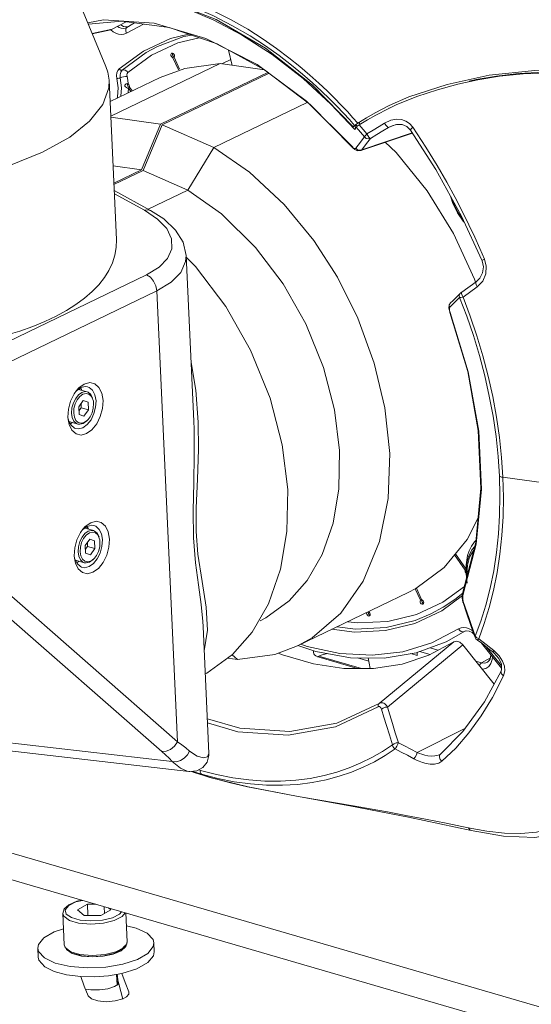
# Model space of a CAD drawing. Header units: millimetres. Extents: x 3925 to 5043, y -86 to 778.
# Tile 135 of 164: x 4789 to 4815, y 435 to 486. Entities that reach past the tile are written whole.
import ezdxf

# ---------------------------------------------------------------- set-up
doc = ezdxf.new("R2010")
doc.units = ezdxf.units.MM
doc.header["$LTSCALE"] = 46.255
for name, color, linetype in [('140-155102-0DXF_CONTINUOUS_LINE', 7, 'CONTINUOUS'), ('H30-BOTTOM-CDXF_CONTINUOUS_LINE', 7, 'CONTINUOUS'), ('H30-RUBBER-MDXF_CONTINUOUS_LINE', 7, 'CONTINUOUS'), ('H30_BASE_SHIDXF_CONTINUOUS_LINE', 7, 'CONTINUOUS'), ('H30K-FRONT-CDXF_CONTINUOUS_LINE', 7, 'CONTINUOUS'), ('H30K-TOP-COVDXF_CONTINUOUS_LINE', 7, 'CONTINUOUS'), ('H60-LSM-GUIDDXF_CONTINUOUS_LINE', 7, 'CONTINUOUS'), ('PJ-LENS-FUJIDXF_CONTINUOUS_LINE', 7, 'CONTINUOUS')]:
    doc.layers.add(name, color=color, linetype=linetype)

msp = doc.modelspace()

# ---------------------------------------------------------------- linework, layer by layer
at = {"layer": '140-155102-0DXF_CONTINUOUS_LINE', "color": 7, "linetype": 'Continuous', "lineweight": 0}
for p, q in [((4757.6463, 452.0093), (4839.8713, 428.0933)), ((4839.9351, 426.7083), (4757.7101, 450.6242)), ((4791.8815, 440.5079), (4792.2157, 440.5879)), ((4791.9333, 440.5392), (4792.1924, 440.5947)), ((4792.4772, 440.3889), (4791.9633, 440.1026)), ((4791.9633, 440.1026), (4792.3092, 439.813)), ((4792.5033, 439.8219), (4792.4772, 440.3889)), ((4792.4772, 440.3889), (4792.9057, 440.3872)), ((4793.169, 439.8097), (4793.6829, 440.096)), ((4793.3427, 440.2601), (4793.3586, 439.9154)), ((4793.6829, 440.096), (4793.5636, 440.1959)), ((4794.5261, 438.4427), (4794.4573, 439.9359)), ((4791.2795, 438.2933), (4791.2051, 439.9092)), ((4791.5416, 439.5549), (4792.0129, 439.4152)), ((4792.0129, 439.4152), (4792.6464, 439.36)), ((4793.169, 439.8097), (4792.3092, 439.813)), ((4790.7523, 438.9638), (4791.2413, 439.1239)), ((4789.9325, 437.653), (4789.9113, 438.1146)), ((4791.2795, 438.2933), (4791.3329, 438.148)), ((4793.9367, 437.9302), (4793.3851, 437.7944)), ((4794.341, 438.1366), (4793.9367, 437.9302)), ((4795.9262, 437.9288), (4795.9049, 438.3905)), ((4792.1638, 437.7137), (4791.686, 437.848)), ((4792.183, 437.7227), (4791.7363, 437.8494)), ((4792.0873, 437.7993), (4792.7208, 437.7442)), ((4792.7343, 437.6671), (4792.1638, 437.7137)), ((4792.7401, 437.6767), (4792.183, 437.7227)), ((4793.3851, 437.7944), (4792.7208, 437.7442)), ((4793.2869, 437.7032), (4792.7343, 437.6671)), ((4793.3228, 437.7184), (4792.7401, 437.6767)), ((4793.7979, 437.8127), (4793.2869, 437.7032)), ((4793.8423, 437.8414), (4793.3228, 437.7184)), ((4794.0026, 436.2217), (4793.9775, 436.7674)), ((4794.0028, 436.7839), (4794.0176, 436.6652)), ((4794.0172, 436.4261), (4794.0473, 436.3387)), ((4794.0176, 436.6652), (4794.0518, 436.477)), ((4794.0518, 436.477), (4794.09, 436.2891)), ((4792.37, 436.0086), (4792.6543, 435.9629)), ((4792.6543, 435.9629), (4793.0991, 435.9631)), ((4793.0991, 435.9631), (4793.5308, 436.0281)), ((4793.5308, 436.0281), (4793.8699, 436.1419)), ((4793.8699, 436.1419), (4794.0704, 436.2702)), ((4794.0473, 436.3387), (4794.028, 436.254)), ((4794.0704, 436.2702), (4794.09, 436.2891)), ((4794.09, 436.2891), (4794.2973, 435.4954)), ((4794.6073, 435.8165), (4794.6046, 435.8741)), ((4794.6178, 435.817), (4794.6046, 435.8741))]:
    msp.add_line(p, q, dxfattribs=at)
for points in [[(4791.2051, 439.9092), (4791.2795, 440.1485), (4791.5224, 440.363), (4791.9333, 440.5392)], [(4791.3333, 440.1027), (4791.5082, 440.3225), (4791.8815, 440.5079)], [(4791.6512, 439.6962), (4791.3845, 439.8823), (4791.3333, 440.1027)], [(4794.2366, 440.0001), (4794.1379, 439.8761), (4793.7647, 439.6907), (4793.244, 439.5661), (4792.6551, 439.5235)], [(4794.4216, 439.9463), (4794.2666, 439.7525), (4793.8623, 439.546)], [(4791.2051, 439.9092), (4791.2585, 439.7639), (4791.5416, 439.5549)], [(4792.6551, 439.5235), (4792.0952, 439.5699), (4791.6512, 439.6962)], [(4793.8623, 439.546), (4793.3107, 439.4103), (4792.6464, 439.36)], [(4789.9121, 438.1147), (4789.9429, 438.3031), (4790.2182, 438.6523), (4790.7523, 438.9638)], [(4794.4879, 439.2727), (4794.9885, 439.1591), (4795.5594, 438.8911)], [(4794.5261, 438.4427), (4794.4516, 438.2033), (4794.2087, 437.9888), (4793.7979, 437.8127)], [(4794.5261, 438.4427), (4794.5128, 438.3514), (4794.341, 438.1366)], [(4795.9042, 438.3905), (4795.8616, 438.5637), (4795.5594, 438.8911)], [(4790.2567, 437.614), (4789.9531, 437.9446), (4789.9121, 438.1147)], [(4790.2567, 437.614), (4790.8185, 437.349), (4791.5848, 437.1725), (4792.4806, 437.1018), (4793.4182, 437.1436), (4794.306, 437.294), (4795.0569, 437.5383), (4795.5974, 437.8525), (4795.8747, 438.2058), (4795.9042, 438.3905)], [(4791.686, 437.848), (4791.388, 438.0474), (4791.2795, 438.2933)], [(4791.3329, 438.148), (4791.616, 437.939), (4792.0873, 437.7993)], [(4794.3973, 438.2469), (4794.2197, 438.027), (4793.8423, 437.8414)], [(4794.254, 436.8152), (4795.0317, 437.0569), (4795.5965, 437.373), (4795.8911, 437.7315), (4795.9254, 437.9288)], [(4789.9333, 437.653), (4789.9687, 437.4959), (4790.278, 437.1523)], [(4790.278, 437.1523), (4790.7543, 436.9171), (4791.3903, 436.7472), (4792.14, 436.6546)], [(4792.14, 436.6546), (4792.8516, 436.6425), (4793.5694, 436.6968), (4794.254, 436.8152)], [(4792.14, 436.6546), (4792.3104, 436.1573), (4792.5088, 435.6622)], [(4794.6046, 435.8741), (4794.4163, 436.3436), (4794.254, 436.8152)], [(4792.5088, 435.6622), (4792.6802, 435.5048), (4793.0141, 435.3981), (4793.4478, 435.3603), (4793.9028, 435.3982), (4794.2965, 435.5063)], [(4794.2965, 435.5063), (4794.4984, 435.6179), (4794.6047, 435.7448), (4794.6178, 435.817)]]:
    msp.add_lwpolyline(points, dxfattribs=at)
at = {"layer": 'H30-BOTTOM-CDXF_CONTINUOUS_LINE', "color": 7, "linetype": 'Continuous', "lineweight": 0}
msp.add_line((4804.4128, 453.1894), (4806.6222, 452.5468), dxfattribs=at)
at = {"layer": 'H30-RUBBER-MDXF_CONTINUOUS_LINE', "color": 7, "linetype": 'Continuous', "lineweight": 0}
for p, q in [((4794.529, 485.6556), (4794.4377, 485.6575)), ((4794.4872, 485.3361), (4795.3698, 485.797)), ((4794.8215, 485.8141), (4794.5148, 485.6248)), ((4794.5834, 485.6671), (4794.529, 485.6556)), ((4794.9023, 485.8595), (4794.8215, 485.8141)), ((4794.4331, 485.5894), (4794.4905, 485.6112)), ((4794.5148, 485.6248), (4794.4758, 485.5861)), ((4794.4905, 485.6112), (4794.4906, 485.6112)), ((4794.5149, 485.6249), (4794.4907, 485.6112)), ((4794.5149, 485.6249), (4794.5148, 485.6248)), ((4797.4498, 485.1485), (4796.0826, 484.6432)), ((4796.7525, 485.0505), (4797.6884, 485.2791)), ((4797.8652, 485.2188), (4797.4498, 485.1485)), ((4795.3596, 484.4019), (4796.7525, 485.0505)), ((4794.1141, 483.4896), (4795.3596, 484.4019)), ((4796.8631, 484.2111), (4796.8873, 484.1601)), ((4796.8873, 484.1601), (4796.9244, 484.1216)), ((4796.9365, 484.2381), (4796.9003, 484.2783)), ((4796.9244, 484.1216), (4796.9561, 484.108)), ((4796.9591, 484.1865), (4796.9365, 484.2381)), ((4796.9488, 484.0911), (4796.9635, 484.1339)), ((4796.9635, 484.1339), (4796.9591, 484.1865)), ((4799.9462, 483.6687), (4799.7501, 484.4546)), ((4796.8854, 484.0639), (4796.9475, 484.0938)), ((4796.8854, 484.0639), (4797.1675, 483.4454)), ((4797.2296, 483.4754), (4796.9488, 484.0911)), ((4794.5278, 482.729), (4794.4767, 482.718)), ((4794.5739, 482.7127), (4794.5278, 482.729)), ((4794.5356, 482.6655), (4794.5526, 482.6123)), ((4794.5404, 482.4986), (4794.5867, 482.4958)), ((4794.5861, 482.4964), (4794.7112, 482.3174)), ((4794.5866, 482.4957), (4794.647, 482.5248)), ((4794.6264, 482.5397), (4794.6363, 482.5386)), ((4794.637, 482.5455), (4794.6414, 482.589)), ((4794.7749, 482.3481), (4794.637, 482.5455)), ((4811.4116, 458.4085), (4811.9624, 457.62)), ((4812.0143, 457.6676), (4811.4576, 458.4646)), ((4812.0328, 457.8939), (4812.0122, 457.4334)), ((4811.9624, 457.62), (4811.958, 457.5761)), ((4811.958, 457.5761), (4811.9688, 457.5287)), ((4811.9624, 457.62), (4812.0218, 457.6486)), ((4812.0122, 457.4334), (4812.0717, 456.9519)), ((4809.714, 456.1015), (4809.4447, 456.6918)), ((4809.3852, 456.6563), (4809.6506, 456.0744)), ((4811.8206, 456.3118), (4810.7507, 455.5279)), ((4809.6506, 456.0744), (4809.7126, 456.1042)), ((4809.7566, 456.0832), (4809.714, 456.1015)), ((4809.7262, 456.0962), (4809.7175, 456.0708)), ((4809.7175, 456.0708), (4809.7219, 456.0182)), ((4809.7219, 456.0182), (4809.7445, 455.9666)), ((4809.7841, 455.8711), (4809.8112, 455.8965)), ((4806.8792, 455.4345), (4806.8747, 455.4021)), ((4807.0233, 455.2635), (4807.0352, 455.271)), ((4811.6224, 454.5933), (4810.244, 453.8735)), ((4811.9447, 454.4751), (4810.9804, 453.9337)), ((4811.1437, 454.0124), (4811.9862, 454.4854)), ((4811.9071, 454.454), (4811.9576, 454.4783)), ((4811.9446, 454.4751), (4812.0391, 454.4985)), ((4811.9456, 454.4756), (4811.9447, 454.4751)), ((4812.316, 454.4071), (4812.4129, 454.3263)), ((4809.436, 453.3634), (4810.9804, 453.9337)), ((4811.1437, 454.0124), (4810.9804, 453.9337)), ((4813.8373, 452.5649), (4812.8117, 453.8534)), ((4813.8349, 452.6855), (4813.0542, 453.6664))]:
    msp.add_line(p, q, dxfattribs=at)
for points in [[(4794.023, 485.6791), (4794.1171, 485.6256), (4794.222, 485.5886), (4794.3292, 485.5752), (4794.4331, 485.5894)], [(4794.4377, 485.6575), (4794.3434, 485.6793), (4794.2487, 485.7199), (4794.1806, 485.7631)], [(4793.6773, 485.5045), (4793.6789, 485.5027), (4793.8062, 485.401)], [(4793.8062, 485.401), (4793.9376, 485.3261), (4794.0768, 485.2771), (4794.2201, 485.2593), (4794.3591, 485.2782), (4794.4872, 485.3361)], [(4794.4758, 485.5861), (4794.4491, 485.5133), (4794.4531, 485.4255), (4794.4872, 485.3361)], [(4794.2639, 483.4257), (4795.504, 484.3334), (4796.0826, 484.6432)], [(4794.5637, 483.2979), (4795.7845, 484.1916), (4797.1447, 484.8241), (4798.2396, 485.091)], [(4796.8153, 484.2943), (4796.7882, 484.2689), (4796.7752, 484.2247)], [(4796.7752, 484.2247), (4796.7815, 484.1718), (4796.8056, 484.1208), (4796.8428, 484.0823), (4796.8854, 484.0639)], [(4796.9003, 484.2783), (4796.8578, 484.2987), (4796.8153, 484.2943)], [(4796.8659, 484.2948), (4796.8569, 484.2641), (4796.8631, 484.2111)], [(4793.9977, 482.992), (4793.982, 483.1406), (4793.9971, 483.2802), (4794.0425, 483.3994), (4794.1141, 483.4896)], [(4794.1141, 483.4896), (4794.1464, 483.4531), (4794.1862, 483.4281), (4794.2275, 483.4185), (4794.3368, 483.4401)], [(4794.1709, 483.0276), (4794.1596, 483.1856), (4794.1919, 483.3236), (4794.2639, 483.4257)], [(4794.5637, 483.2979), (4794.4991, 483.3709), (4794.4194, 483.4208), (4794.3368, 483.4401)], [(4794.5172, 483.0988), (4794.5115, 483.1775), (4794.5278, 483.2471), (4794.5637, 483.2979)], [(4793.9977, 482.992), (4794.039, 482.9936), (4794.0864, 483.0009), (4794.1327, 483.0129)], [(4794.0115, 481.9802), (4794.0287, 482.0432), (4794.056, 482.5061), (4793.9977, 482.992)], [(4794.5172, 483.0988), (4794.4347, 483.0957), (4794.3399, 483.0811), (4794.2473, 483.0572), (4794.1327, 483.0129)], [(4794.206, 482.0739), (4794.2324, 482.5135), (4794.1709, 483.0276)], [(4794.4767, 482.718), (4794.4327, 482.6835), (4794.4107, 482.6408), (4794.4127, 482.5972), (4794.4393, 482.556), (4794.4864, 482.5206), (4794.5404, 482.4986)], [(4794.5739, 482.7127), (4794.5515, 482.9028), (4794.5172, 483.0988)], [(4794.542, 482.724), (4794.5376, 482.716), (4794.5356, 482.6655)], [(4794.5526, 482.6123), (4794.585, 482.5674), (4794.6264, 482.5397)], [(4794.6414, 482.589), (4794.6309, 482.6361), (4794.6071, 482.6797), (4794.5739, 482.7127)], [(4794.5802, 482.2542), (4794.5819, 482.2713), (4794.5861, 482.4964)], [(4811.2036, 476.9208), (4811.321, 476.548), (4811.5593, 476.0641), (4811.8644, 475.6278), (4811.9163, 475.5744)], [(4811.2892, 476.7651), (4811.354, 476.5587), (4811.5833, 476.0917), (4811.8615, 475.6928)], [(4812.5217, 459.1753), (4812.4401, 459.0926), (4812.2862, 458.868), (4812.1705, 458.6245), (4812.0912, 458.376), (4812.0425, 458.1308), (4812.0187, 457.8942), (4812.0143, 457.6676)], [(4812.4578, 458.8475), (4812.3093, 458.6732), (4812.1334, 458.3135), (4812.0328, 457.8939)], [(4812.4112, 458.6673), (4812.3864, 458.6428), (4812.1945, 458.2983), (4812.0821, 457.8854), (4812.0545, 457.423), (4812.0657, 457.3292)], [(4811.9688, 457.5287), (4811.9929, 457.485), (4812.0136, 457.4647)], [(4811.9258, 456.7872), (4810.8155, 455.9742), (4809.4553, 455.3416)], [(4810.1903, 455.3649), (4810.8249, 455.7084), (4811.4272, 456.1117), (4811.8357, 456.4438)], [(4809.6506, 456.0744), (4809.6359, 456.0315), (4809.6403, 455.9789), (4809.6629, 455.9273), (4809.6991, 455.8872), (4809.7416, 455.8667), (4809.7841, 455.8711)], [(4809.7445, 455.9666), (4809.7807, 455.9265), (4809.8151, 455.9099)], [(4809.8179, 455.9937), (4809.7938, 456.0446), (4809.7566, 456.0832)], [(4809.8112, 455.8965), (4809.8242, 455.9407), (4809.8179, 455.9937)], [(4810.7507, 455.5279), (4809.3577, 454.8791), (4807.8485, 454.5104), (4806.2499, 454.4283), (4805.0903, 454.5725)], [(4810.1903, 455.3649), (4809.3881, 455.0325), (4807.8909, 454.6674), (4806.3056, 454.5863), (4805.3625, 454.7037)], [(4809.4553, 455.3416), (4807.9811, 454.982), (4806.4201, 454.9022), (4805.907, 454.966)], [(4806.8747, 455.4021), (4806.8872, 455.3486), (4806.9163, 455.3006), (4806.9562, 455.268), (4806.9987, 455.2574), (4807.0233, 455.2635)], [(4806.9609, 455.4738), (4806.9563, 455.4414), (4806.9688, 455.3879)], [(4806.9688, 455.3879), (4806.9979, 455.34), (4807.0378, 455.3074), (4807.0562, 455.3028)], [(4807.049, 455.4085), (4807.0185, 455.4554), (4806.978, 455.4861)], [(4807.0352, 455.271), (4807.0583, 455.3059), (4807.0632, 455.3551), (4807.049, 455.4085)], [(4812.3585, 454.4844), (4812.3033, 454.5284), (4812.172, 454.6033), (4812.0328, 454.6523), (4811.8895, 454.6701), (4811.7505, 454.6512), (4811.6224, 454.5933)], [(4811.9071, 454.454), (4811.8354, 454.4405), (4811.7561, 454.4622), (4811.6813, 454.5159), (4811.6224, 454.5933)], [(4812.0391, 454.4985), (4812.1707, 454.4785), (4812.316, 454.4071)], [(4803.3238, 453.7398), (4804.2542, 453.4242), (4806.0436, 453.105)], [(4807.1579, 453.2324), (4805.501, 453.3217), (4803.8041, 453.6837), (4803.4874, 453.8001)], [(4810.244, 453.8735), (4808.7475, 453.4174), (4807.1579, 453.2324)], [(4806.0436, 453.105), (4807.781, 453.0851), (4809.436, 453.3634)]]:
    msp.add_lwpolyline(points, dxfattribs=at)
at = {"layer": 'H30_BASE_SHIDXF_CONTINUOUS_LINE', "color": 7, "linetype": 'Continuous', "lineweight": 0}
for p, q in [((4806.409, 452.5471), (4804.4757, 453.1094)), ((4806.4092, 453.1008), (4806.992, 452.9313))]:
    msp.add_line(p, q, dxfattribs=at)
for points in [[(4804.1515, 453.459), (4804.1386, 453.4361), (4804.1298, 453.3781)], [(4804.1298, 453.3781), (4804.149, 453.3109), (4804.1946, 453.252), (4804.2655, 453.1979), (4804.3602, 453.1499), (4804.4757, 453.1094)], [(4804.3458, 453.1572), (4804.4506, 453.2076), (4804.5772, 453.2528), (4804.7201, 453.2902), (4804.8603, 453.3161)]]:
    msp.add_lwpolyline(points, dxfattribs=at)
at = {"layer": 'H30K-FRONT-CDXF_CONTINUOUS_LINE', "color": 7, "linetype": 'Continuous', "lineweight": 0}
for p, q in [((4793.7549, 485.5362), (4794.4699, 485.9173)), ((4795.9108, 485.8372), (4798.5811, 485.0606)), ((4792.7212, 485.3152), (4793.7549, 485.5362)), ((4792.7272, 485.3009), (4793.676, 485.5037)), ((4793.7549, 485.5362), (4793.6759, 485.504)), ((4798.5811, 485.0606), (4801.2345, 483.707)), ((4801.6096, 483.4376), (4803.9614, 481.6412)), ((4803.9614, 481.6412), (4806.1482, 479.4384)), ((4808.4031, 481.6251), (4808.0292, 481.4506)), ((4809.4727, 482.0562), (4808.4031, 481.6251)), ((4807.3577, 481.1058), (4806.9284, 480.8597)), ((4808.0292, 481.4506), (4807.3577, 481.1058)), ((4808.0914, 481.4814), (4808.0289, 481.4513)), ((4806.2665, 480.5329), (4806.2992, 480.5674)), ((4806.2992, 480.5674), (4806.3321, 480.6016)), ((4806.3321, 480.6016), (4806.3872, 480.5188)), ((4806.4974, 480.5921), (4806.4443, 480.5564)), ((4806.4876, 480.7111), (4806.5525, 480.6115)), ((4806.9284, 480.8597), (4806.4974, 480.5921)), ((4808.3531, 480.5944), (4808.0088, 480.4576)), ((4809.087, 480.6683), (4809.2604, 480.4735)), ((4806.3031, 480.4136), (4806.2636, 480.351)), ((4806.2665, 480.5329), (4806.3188, 480.4504)), ((4806.3459, 480.4741), (4806.3031, 480.4136)), ((4806.3661, 480.4953), (4806.347, 480.4755)), ((4806.5714, 479.2746), (4809.2396, 480.1766)), ((4809.2322, 480.1881), (4806.6305, 479.3086)), ((4808.0088, 480.4576), (4808.2025, 480.5526)), ((4808.2025, 480.5526), (4808.2044, 480.5533)), ((4808.9594, 480.5079), (4809.1471, 480.3208)), ((4806.3166, 479.388), (4806.444, 479.5545)), ((4806.444, 479.5545), (4806.7679, 479.9782)), ((4806.6305, 479.3086), (4806.8763, 479.628)), ((4806.8763, 479.628), (4807.083, 479.8973)), ((4806.1443, 479.4653), (4806.1481, 479.4385)), ((4806.1481, 479.4385), (4806.1482, 479.4384)), ((4806.274, 479.3255), (4806.4114, 479.2659)), ((4806.2978, 479.3746), (4806.3166, 479.388)), ((4806.4114, 479.2659), (4806.5714, 479.2746)), ((4806.5198, 479.2838), (4806.6305, 479.3086)), ((4806.5714, 479.2746), (4806.6305, 479.3086)), ((4812.8243, 473.6114), (4812.8377, 473.5779)), ((4812.8377, 473.5779), (4812.9013, 473.2742)), ((4812.9564, 473.6654), (4813.0484, 473.3018)), ((4812.535, 472.4933), (4811.7963, 471.9683)), ((4812.8677, 472.5359), (4812.5855, 472.239)), ((4811.7718, 471.9187), (4811.7953, 471.9677)), ((4811.7953, 471.9677), (4811.7957, 471.968)), ((4812.5855, 472.239), (4811.8512, 471.7112)), ((4811.4154, 471.4371), (4811.1635, 471.1868)), ((4811.3416, 471.538), (4811.1971, 471.394)), ((4811.5537, 471.7494), (4811.3416, 471.538)), ((4811.6776, 471.698), (4811.4154, 471.4371)), ((4811.7101, 471.9055), (4811.5537, 471.7494)), ((4811.1445, 471.3107), (4811.1229, 471.149)), ((4811.1229, 471.149), (4811.1637, 470.9467)), ((4811.1846, 471.3801), (4811.1445, 471.3107)), ((4811.1637, 470.9467), (4811.1754, 470.9135)), ((4811.1909, 470.9102), (4811.1754, 470.9135)), ((4811.1846, 471.3801), (4811.1962, 471.3931)), ((4812.5291, 458.9722), (4811.8595, 456.3813)), ((4811.8303, 456.4258), (4811.811, 456.1975)), ((4811.811, 456.1975), (4811.8451, 455.9771)), ((4811.8475, 456.4834), (4811.8303, 456.4258)), ((4811.8379, 456.2788), (4811.8378, 456.1483)), ((4811.8595, 456.3813), (4811.8379, 456.2788)), ((4811.8378, 456.1483), (4811.862, 456.0094)), ((4811.8451, 455.9771), (4811.8518, 455.9535)), ((4811.8518, 455.9534), (4811.8524, 455.9516)), ((4812.2765, 454.7225), (4812.4721, 454.1542)), ((4812.4721, 454.1542), (4812.4729, 454.1522)), ((4812.4753, 454.1531), (4812.5142, 454.0856)), ((4812.4824, 454.2127), (4812.5541, 454.1411)), ((4807.5262, 450.752), (4811.376, 453.9216)), ((4807.9536, 450.5605), (4811.8465, 453.7653)), ((4813.4519, 451.7484), (4811.8465, 453.7653)), ((4812.5541, 454.1411), (4812.6623, 454.0876)), ((4812.5951, 454.0199), (4812.609, 454.0299)), ((4812.5951, 454.0199), (4812.8177, 453.8488)), ((4812.609, 454.0299), (4812.6624, 454.0876)), ((4812.6623, 454.0876), (4813.048, 453.7885)), ((4812.8177, 453.8488), (4813.2218, 453.5372)), ((4813.048, 453.7885), (4813.449, 453.4763)), ((4813.2218, 453.5372), (4813.3866, 453.4096)), ((4813.3866, 453.4096), (4813.4655, 453.3439)), ((4813.449, 453.4763), (4813.7231, 453.2064)), ((4813.4655, 453.3439), (4813.7029, 453.0666)), ((4813.9859, 452.6758), (4814.0057, 452.4266)), ((4813.8119, 452.4201), (4813.812, 452.4203)), ((4814.0057, 452.4266), (4813.9453, 452.1796)), ((4807.5262, 450.752), (4805.3368, 449.7313)), ((4807.474, 450.5751), (4805.2691, 449.5473)), ((4805.3368, 449.7313), (4802.9116, 449.3004)), ((4805.2691, 449.5473), (4802.8267, 449.1132)), ((4811.9734, 449.4773), (4809.4927, 448.2152)), ((4810.6485, 448.107), (4810.5779, 448.0742)), ((4810.6453, 448.0755), (4810.6864, 448.1335)), ((4810.6864, 448.1335), (4810.6484, 448.107)), ((4810.6489, 448.1073), (4810.6485, 448.107)), ((4811.4726, 448.4444), (4810.7657, 447.7657)), ((4807.2814, 447.7427), (4806.7079, 447.4598)), ((4797.977, 447.1858), (4797.8358, 447.2365)), ((4797.8771, 447.241), (4798.7821, 446.9329)), ((4798.0282, 447.1956), (4797.8883, 447.2422)), ((4798.763, 446.9394), (4797.977, 447.1858)), ((4798.363, 447.0941), (4798.0282, 447.1956)), ((4798.3077, 447.2942), (4798.2198, 447.3225)), ((4799.1354, 447.0794), (4798.3077, 447.2942)), ((4798.4945, 447.0432), (4798.363, 447.0941)), ((4799.1996, 446.8765), (4798.363, 447.0941)), ((4798.6279, 446.9916), (4798.4945, 447.0432)), ((4798.763, 446.9394), (4798.6279, 446.9916)), ((4799.7791, 446.6694), (4798.763, 446.9394)), ((4798.7825, 446.9328), (4798.7821, 446.9329)), ((4800.7317, 446.4529), (4799.7791, 446.6694)), ((4801.6428, 446.2679), (4800.7317, 446.4529)), ((4802.5442, 446.0986), (4801.6428, 446.2679)), ((4809.0376, 444.8823), (4812.2782, 444.1882)), ((4813.078, 444.1584), (4812.1259, 444.3277)), ((4812.2794, 444.188), (4812.2782, 444.1882))]:
    msp.add_line(p, q, dxfattribs=at)
for points in [[(4806.2636, 480.351), (4805.0315, 481.6641), (4803.5965, 482.9849), (4801.9971, 484.2309), (4800.4228, 485.2444), (4799.0001, 485.9924), (4797.7324, 486.5298), (4796.5979, 486.9062)], [(4792.4918, 485.8658), (4793.3116, 486.0115), (4795.9108, 485.8372)], [(4792.522, 485.7931), (4794.2525, 485.9463), (4796.6856, 485.6211), (4799.1612, 484.7767), (4801.6096, 483.4376)], [(4801.2345, 483.707), (4803.7836, 481.8212), (4806.1443, 479.4653)], [(4812.1716, 482.8475), (4812.5321, 482.9301), (4813.5786, 483.1155), (4814.7204, 483.251), (4815.9976, 483.3225), (4817.3816, 483.3161), (4818.8086, 483.2384), (4820.2884, 483.0963), (4821.8429, 482.8806)], [(4822.8256, 482.6539), (4821.1438, 482.9337), (4819.4782, 483.1332), (4817.8637, 483.2518), (4816.3382, 483.2878), (4814.9517, 483.2346), (4813.7277, 483.1071), (4812.6239, 482.9233)], [(4812.6239, 482.9233), (4811.5815, 482.6925), (4810.538, 482.407), (4809.4727, 482.0562)], [(4806.4974, 480.5921), (4806.6937, 480.3632), (4806.8876, 480.1322)], [(4806.8876, 480.1322), (4807.2124, 480.3304), (4807.5183, 480.5176), (4807.805, 480.6937)], [(4807.805, 480.6937), (4808.1213, 480.839), (4808.418, 480.8924), (4808.6796, 480.8708), (4808.8977, 480.7941), (4809.087, 480.6683)], [(4807.805, 480.6937), (4807.8774, 480.5771), (4807.9529, 480.4896), (4808.0088, 480.4576)], [(4808.2025, 480.5525), (4808.4249, 480.6143), (4808.716, 480.6095), (4808.9594, 480.5079)], [(4806.3459, 480.4741), (4806.558, 480.2272), (4806.7679, 479.9782)], [(4806.4443, 480.5564), (4806.3991, 480.5231), (4806.3661, 480.4953)], [(4806.7678, 479.9781), (4806.7883, 480.0199), (4806.8298, 480.0734), (4806.8872, 480.1322)], [(4806.8872, 480.1322), (4806.9404, 480.0454), (4806.9966, 479.9689), (4807.0474, 479.9164), (4807.0822, 479.897)], [(4807.083, 479.8973), (4807.4104, 480.0948), (4807.7192, 480.2817), (4808.0088, 480.4576)], [(4809.2604, 480.4735), (4809.1808, 480.3986), (4809.1448, 480.3399), (4809.1471, 480.3208)], [(4809.1471, 480.3208), (4810.452, 478.2877), (4811.7702, 475.8901), (4812.8243, 473.6114)], [(4809.2604, 480.4735), (4809.9306, 479.4531), (4810.511, 478.5094), (4811.0133, 477.6409), (4811.4487, 476.8436), (4811.8278, 476.1115), (4812.1599, 475.4369), (4812.4537, 474.811), (4812.7169, 474.224), (4812.9564, 473.6654)], [(4806.7678, 479.9781), (4806.8574, 479.9022), (4806.9716, 479.8727), (4807.0822, 479.897)], [(4806.1443, 479.4653), (4806.1671, 479.4408), (4806.1926, 479.4172), (4806.2199, 479.3965), (4806.2477, 479.381), (4806.2742, 479.373), (4806.2978, 479.3746)], [(4806.1481, 479.4385), (4806.1701, 479.4144), (4806.274, 479.3255)], [(4806.3166, 479.388), (4806.4068, 479.3124), (4806.5198, 479.2838)], [(4812.9564, 473.6654), (4812.8527, 473.6225), (4812.8243, 473.6114)], [(4812.9013, 473.2742), (4812.8647, 472.9611), (4812.7252, 472.6798), (4812.5349, 472.4933)], [(4813.0484, 473.3018), (4813.0246, 472.9106), (4812.8677, 472.5359)], [(4812.5855, 472.239), (4812.5276, 472.3506), (4812.5116, 472.4454), (4812.5349, 472.4933)], [(4811.7953, 471.9677), (4811.7792, 471.9569), (4811.7603, 471.9446), (4811.7406, 471.9306), (4811.7236, 471.9169), (4811.7189, 471.9127)], [(4811.6776, 471.698), (4811.6591, 471.786), (4811.6829, 471.8703), (4811.7101, 471.9055)], [(4811.8512, 471.7112), (4811.7461, 471.6977), (4811.6776, 471.698)], [(4811.6776, 471.698), (4812.0463, 470.7263), (4812.3875, 469.7256), (4812.6985, 468.6972), (4812.9734, 467.6533), (4813.2084, 466.6066), (4813.402, 465.5623), (4813.5541, 464.5212), (4813.664, 463.4894), (4813.7314, 462.4746)], [(4811.8515, 471.7114), (4811.7899, 471.8228), (4811.7718, 471.9187)], [(4811.8512, 471.7112), (4812.2215, 470.7277), (4812.5627, 469.7193), (4812.8739, 468.6827), (4813.1491, 467.6305), (4813.3841, 466.5758), (4813.5778, 465.5239), (4813.73, 464.4752), (4813.8401, 463.436), (4813.9078, 462.4139)], [(4811.1635, 471.1868), (4811.1456, 471.2732), (4811.1684, 471.3561), (4811.1846, 471.3801)], [(4811.1635, 471.1868), (4811.149, 471.1151), (4811.1596, 471.0169), (4811.1909, 470.9102)], [(4811.1754, 470.9135), (4812.1008, 467.8712), (4812.6393, 464.8231), (4812.7765, 461.8548), (4812.5097, 459.0485), (4811.8469, 456.4816)], [(4811.1909, 470.9102), (4812.1203, 467.8541), (4812.6614, 464.7893), (4812.7989, 461.8012), (4812.5291, 458.9722)], [(4813.7314, 462.4746), (4813.7569, 461.4644), (4813.7399, 460.4676), (4813.6804, 459.4897), (4813.5787, 458.532), (4813.4349, 457.5962), (4813.2497, 456.6871), (4813.0262, 455.8151), (4812.7691, 454.9893), (4812.4824, 454.2127)], [(4813.9078, 462.4139), (4813.9336, 461.3962), (4813.9171, 460.3919), (4813.8582, 459.4068), (4813.757, 458.442), (4813.6136, 457.499), (4813.4287, 456.5826), (4813.2055, 455.7035), (4812.9486, 454.8708), (4812.6623, 454.0876)], [(4813.9078, 462.4139), (4813.8346, 462.4276), (4813.7746, 462.4482), (4813.7314, 462.4746)], [(4841.7196, 456.8275), (4838.0903, 457.8316), (4834.3374, 458.7691), (4830.4633, 459.6393), (4826.4626, 460.443), (4822.3424, 461.1776), (4818.1425, 461.8362), (4813.9078, 462.4139)], [(4811.8595, 456.3813), (4811.8416, 456.4374), (4811.8469, 456.4816)], [(4811.862, 456.0094), (4811.8504, 455.9589), (4811.8518, 455.9534)], [(4811.8524, 455.9516), (4812.0204, 455.4654), (4812.2765, 454.7225)], [(4811.862, 456.0094), (4812.1631, 455.1379), (4812.4824, 454.2127)], [(4812.4823, 454.2127), (4812.4702, 454.1612), (4812.4721, 454.1542)], [(4811.376, 453.9216), (4810.0925, 453.2376), (4808.7077, 452.7772), (4807.2385, 452.5461), (4805.7075, 452.5479), (4804.1318, 452.7827), (4802.537, 453.2466), (4802.3169, 453.3414)], [(4811.376, 453.9216), (4811.5239, 453.9593), (4811.6914, 453.9042), (4811.8465, 453.7653)], [(4812.5142, 454.0856), (4812.5799, 454.0312), (4812.5947, 454.0195)], [(4813.449, 453.4763), (4813.3989, 453.4193), (4813.3866, 453.4096)], [(4813.7231, 453.2064), (4813.8966, 452.9325), (4813.9859, 452.6758)], [(4813.7029, 453.0666), (4813.8333, 452.7652), (4813.8386, 452.4986), (4813.8119, 452.4201)], [(4813.812, 452.4203), (4812.9584, 450.8277), (4811.839, 449.2931), (4810.6865, 448.1335)], [(4813.9453, 452.1796), (4813.3737, 451.049), (4812.7924, 450.0995), (4812.1582, 449.2312), (4811.4726, 448.4444)], [(4813.9453, 452.1796), (4813.8351, 452.2766), (4813.8029, 452.3886), (4813.8119, 452.4201)], [(4807.474, 450.5751), (4807.4722, 450.6454), (4807.4902, 450.7064), (4807.5262, 450.752)], [(4807.9536, 450.5605), (4807.913, 450.6209), (4807.8649, 450.6767), (4807.8131, 450.722), (4807.7635, 450.7535), (4807.7179, 450.773), (4807.6741, 450.7834), (4807.6292, 450.7855), (4807.5805, 450.777), (4807.5262, 450.752)], [(4807.6485, 450.4473), (4807.6355, 450.4835), (4807.6187, 450.5174), (4807.5994, 450.5455), (4807.5799, 450.5655), (4807.5612, 450.5787), (4807.5426, 450.5865), (4807.5227, 450.5897), (4807.5003, 450.587), (4807.474, 450.5751)], [(4807.6485, 450.4473), (4807.7325, 450.5065), (4807.8423, 450.5473), (4807.9536, 450.5605)], [(4808.2118, 448.6064), (4808.0536, 449.1243), (4807.9069, 449.6038), (4807.7719, 450.0448), (4807.6485, 450.4473)], [(4808.5178, 448.7209), (4808.3595, 449.2381), (4808.2125, 449.7174), (4808.0772, 450.1582), (4807.9536, 450.5605)], [(4802.9116, 449.3004), (4800.3308, 449.4734), (4798.6643, 449.9581)], [(4802.8267, 449.1132), (4800.2275, 449.2874), (4798.6744, 449.7391)], [(4808.2118, 448.6064), (4807.6945, 448.2671), (4807.1527, 447.9565), (4806.5833, 447.6752)], [(4808.2105, 448.6066), (4808.2938, 448.6668), (4808.4052, 448.7082), (4808.517, 448.7203)], [(4808.348, 448.3965), (4808.2848, 448.4536), (4808.2369, 448.5265), (4808.2105, 448.6066)], [(4808.348, 448.3965), (4808.3923, 448.4615), (4808.441, 448.5469), (4808.485, 448.6391), (4808.517, 448.7203)], [(4809.4927, 448.2152), (4809.1545, 448.3939), (4808.8292, 448.5624), (4808.5178, 448.7209)], [(4808.3481, 448.3969), (4807.8272, 448.0552), (4807.2814, 447.7427)], [(4809.3147, 447.8918), (4808.9796, 448.07), (4808.6573, 448.2383), (4808.3481, 448.3969)], [(4809.3147, 447.8918), (4809.3775, 447.9829), (4809.4434, 448.1028), (4809.4927, 448.2152)], [(4810.5779, 448.0742), (4810.4047, 448.0356), (4810.2183, 448.0318), (4810.0406, 448.0516), (4809.8789, 448.085), (4809.7343, 448.1256), (4809.6063, 448.1697), (4809.4927, 448.2152)], [(4810.7657, 447.7657), (4810.6785, 447.8562), (4810.6346, 447.969), (4810.6453, 448.0755)], [(4806.5833, 447.6752), (4805.9835, 447.4244), (4805.3502, 447.2065), (4804.6804, 447.0246), (4803.9716, 446.8825), (4803.2229, 446.785), (4802.4394, 446.7372), (4801.6311, 446.7424), (4800.8062, 446.8015), (4799.9714, 446.9144), (4799.1354, 447.0794)], [(4810.7657, 447.7657), (4810.5999, 447.6683), (4810.3857, 447.6208), (4810.1603, 447.6211), (4809.9489, 447.6534), (4809.7591, 447.7036), (4809.5913, 447.7631), (4809.4441, 447.8267), (4809.3147, 447.8918)], [(4798.363, 447.0941), (4798.3192, 447.1344), (4798.2992, 447.2067), (4798.3076, 447.2942)], [(4806.7079, 447.4598), (4806.1037, 447.208), (4805.4657, 446.9896), (4804.7909, 446.8078), (4804.0768, 446.6664), (4803.3224, 446.5702), (4802.5327, 446.5242), (4801.7179, 446.5316), (4800.886, 446.5933), (4800.0437, 446.7088), (4799.1996, 446.8765)], [(4798.7825, 446.9328), (4800.7708, 446.4399), (4803.2602, 445.9558), (4806.0139, 445.4601), (4809.0376, 444.8823)], [(4812.1259, 444.3277), (4810.9826, 444.5645), (4809.9117, 444.7777), (4808.9079, 444.9704), (4807.9575, 445.1468), (4807.0581, 445.309), (4806.1798, 445.4638), (4805.2782, 445.6202), (4804.3596, 445.7786), (4803.4488, 445.937), (4802.5442, 446.0986)], [(4812.2782, 444.1882), (4812.2004, 444.2292), (4812.1306, 444.3267)], [(4812.2795, 444.188), (4813.9426, 443.8984), (4815.5494, 443.8361), (4816.7242, 444.0301)], [(4816.373, 444.2888), (4815.6404, 444.103), (4814.8391, 444.0297), (4813.9907, 444.0535), (4813.078, 444.1584)]]:
    msp.add_lwpolyline(points, dxfattribs=at)
at = {"layer": 'H30K-TOP-COVDXF_CONTINUOUS_LINE', "color": 7, "linetype": 'Continuous', "lineweight": 0}
for p, q in [((4808.0378, 481.5926), (4807.3226, 481.2186)), ((4809.0593, 482.037), (4808.0378, 481.5926)), ((4806.8769, 480.9582), (4807.3226, 481.2186)), ((4807.419, 481.2651), (4807.3229, 481.2188)), ((4806.2586, 480.5693), (4805.9898, 480.8698)), ((4806.2239, 480.5343), (4806.2586, 480.5693)), ((4806.2835, 480.5907), (4806.2586, 480.5693)), ((4806.3221, 480.6189), (4806.2835, 480.5907)), ((4806.4539, 480.6824), (4806.3221, 480.6189)), ((4806.3691, 480.6504), (4806.3221, 480.6189)), ((4806.4228, 480.6841), (4806.3691, 480.6504)), ((4806.4228, 480.6841), (4806.8769, 480.9582)), ((4806.1892, 480.4994), (4806.2239, 480.5343)), ((4806.2818, 480.5507), (4806.263, 480.5403)), ((4806.2713, 480.5401), (4806.266, 480.5348)), ((4806.2818, 480.5507), (4806.2713, 480.5401))]:
    msp.add_line(p, q, dxfattribs=at)
for points in [[(4796.5403, 487.0303), (4799.1243, 486.0291), (4801.6673, 484.5481), (4804.0787, 482.6427), (4806.1892, 480.4994)], [(4806.4228, 480.6841), (4806.1726, 480.9683), (4805.887, 481.2809), (4805.5691, 481.6163), (4805.2197, 481.9721), (4804.8357, 482.3487), (4804.4136, 482.7463), (4803.9485, 483.1648), (4803.4344, 483.6043), (4802.8647, 484.0634), (4802.2337, 484.5387), (4801.5334, 485.027), (4800.7495, 485.5266), (4799.8644, 486.0336), (4798.8618, 486.5371), (4797.7305, 487.0166)], [(4805.9898, 480.8698), (4805.6826, 481.2018), (4805.3409, 481.5584), (4804.9637, 481.9373), (4804.5469, 482.3392), (4804.0856, 482.7637), (4803.574, 483.2106), (4803.0039, 483.6796), (4802.3689, 484.1679), (4801.6615, 484.6711), (4800.867, 485.1876), (4799.9657, 485.7139), (4798.9382, 486.2393), (4797.7705, 486.7419)], [(4813.1954, 483.159), (4811.0351, 482.6828), (4809.0593, 482.037)], [(4829.1103, 481.2383), (4826.0951, 482.0376), (4823.3645, 482.6707), (4820.7641, 483.1141), (4818.1337, 483.3658), (4815.5603, 483.4007), (4813.1954, 483.159)]]:
    msp.add_lwpolyline(points, dxfattribs=at)
at = {"layer": 'H60-LSM-GUIDDXF_CONTINUOUS_LINE', "color": 7, "linetype": 'Continuous', "lineweight": 0}
for p, q in [((4796.8636, 484.2871), (4796.8804, 484.2878)), ((4809.4861, 453.2257), (4809.1679, 453.3183)), ((4809.4791, 453.3793), (4809.4861, 453.2257)), ((4810.1555, 453.2712), (4809.6134, 453.4289)), ((4810.5767, 453.4957), (4810.139, 453.623)), ((4806.9648, 453.0945), (4807.0561, 452.5463)), ((4812.8092, 452.8463), (4812.5083, 452.9338)), ((4813.2618, 453.0988), (4812.8092, 452.8463))]:
    msp.add_line(p, q, dxfattribs=at)
for points in [[(4813.3648, 453.1586), (4813.3554, 453.0091), (4813.2909, 452.8097), (4813.1807, 452.6547), (4813.0321, 452.5546), (4812.8552, 452.516), (4812.8391, 452.5182)], [(4813.1205, 452.8747), (4813.1913, 452.9371), (4813.2446, 453.0322), (4813.2765, 453.1554), (4813.2814, 453.2634)], [(4812.6951, 452.6991), (4812.7026, 452.7217), (4812.7504, 452.7966), (4812.8092, 452.8463)], [(4813.1205, 452.8747), (4812.98, 452.8295), (4812.8092, 452.8463)]]:
    msp.add_lwpolyline(points, dxfattribs=at)
at = {"layer": 'PJ-LENS-FUJIDXF_CONTINUOUS_LINE', "color": 7, "linetype": 'Continuous', "lineweight": 0}
for p, q in [((4790.3422, 491.0239), (4793.43, 483.6143)), ((4793.6797, 481.0403), (4799.3192, 483.7577)), ((4801.6175, 483.4315), (4799.3192, 483.7577)), ((4799.4023, 483.7459), (4799.8706, 483.9715)), ((4801.7848, 483.3038), (4796.2399, 480.6319)), ((4796.3344, 480.6044), (4801.8435, 483.259)), ((4793.5943, 482.8969), (4793.972, 474.6891)), ((4793.6446, 481.8034), (4796.2227, 483.0457)), ((4799.0034, 479.436), (4803.8139, 481.7539)), ((4793.6818, 480.9949), (4796.2399, 480.6319)), ((4796.2399, 480.6319), (4795.2562, 478.2703)), ((4795.3507, 478.2428), (4796.3344, 480.6044)), ((4799.0034, 479.436), (4796.3344, 480.6044)), ((4799.0034, 479.436), (4797.6514, 477.2356)), ((4793.7977, 478.4772), (4795.2562, 478.2703)), ((4795.2562, 478.2703), (4793.8386, 477.5872)), ((4793.8419, 477.5158), (4795.3507, 478.2428)), ((4797.6514, 477.2356), (4795.3507, 478.2428)), ((4795.7348, 476.1815), (4793.8561, 477.2074)), ((4793.864, 477.0363), (4795.4128, 476.1905)), ((4795.6078, 476.2509), (4797.6514, 477.2356)), ((4799.3857, 476.0109), (4797.6514, 477.2356)), ((4801.1531, 474.2757), (4799.3857, 476.0109)), ((4812.4453, 472.6323), (4811.3563, 474.997)), ((4804.1558, 474.6245), (4805.3719, 472.7371)), ((4797.9581, 465.3038), (4797.5647, 473.8515)), ((4796.1713, 473.2561), (4795.5246, 472.8629)), ((4785.9409, 468.2451), (4795.5246, 472.8629)), ((4805.3719, 472.7371), (4806.4271, 470.6268)), ((4812.4939, 472.4802), (4812.4453, 472.6323)), ((4786.4705, 467.4129), (4796.0542, 472.0307)), ((4796.0542, 472.0307), (4797.1245, 448.7745)), ((4806.4271, 470.6268), (4807.2743, 468.3062)), ((4801.8974, 466.5006), (4800.8944, 468.974)), ((4807.2743, 468.3062), (4807.8188, 466.0015)), ((4791.9076, 466.8745), (4792.137, 467.0394)), ((4792.0369, 467.0292), (4791.9157, 466.8966)), ((4792.3984, 466.8392), (4792.014, 466.951)), ((4792.3146, 467.2274), (4792.0369, 467.0292)), ((4792.0402, 466.9635), (4792.0629, 466.9368)), ((4792.1774, 466.9497), (4792.1171, 467.0225)), ((4792.1937, 466.8988), (4792.1774, 466.9497)), ((4792.4707, 467.0878), (4792.5672, 467.054)), ((4792.5672, 467.054), (4792.7413, 466.9091)), ((4792.7413, 466.9091), (4792.8638, 466.67)), ((4792.0171, 466.6687), (4791.869, 466.4878)), ((4791.9499, 466.4179), (4792.0882, 466.5901)), ((4792.1861, 466.7885), (4792.0171, 466.6687)), ((4792.261, 466.3754), (4792.0253, 466.0575)), ((4792.0882, 466.5901), (4792.246, 466.7027)), ((4792.5151, 466.2935), (4792.261, 466.3754)), ((4792.5549, 466.7094), (4792.6757, 466.6037)), ((4792.781, 466.3399), (4792.7937, 466.2234)), ((4792.8638, 466.67), (4792.9179, 466.3561)), ((4792.9179, 466.3561), (4792.8993, 466.0344)), ((4802.5239, 464.0889), (4801.8974, 466.5006)), ((4792.0437, 465.6577), (4792.0253, 466.0575)), ((4792.1555, 466.0036), (4792.0353, 465.8415)), ((4792.1455, 466.2197), (4792.1555, 466.0036)), ((4792.1555, 466.0036), (4792.5335, 465.8937)), ((4792.2978, 465.5758), (4792.5335, 465.8937)), ((4792.5151, 466.2935), (4792.5335, 465.8937)), ((4792.7937, 466.2234), (4792.7788, 465.9858)), ((4807.8188, 466.0015), (4808.071, 463.6429)), ((4791.4684, 465.5118), (4791.4784, 465.3927)), ((4791.4784, 465.3927), (4791.5313, 465.1366)), ((4791.5056, 465.3355), (4791.4927, 465.3958)), ((4791.6281, 465.0965), (4791.5056, 465.3355)), ((4791.8008, 465.5146), (4791.7651, 465.7278)), ((4791.8832, 465.3475), (4791.8008, 465.5146)), ((4792.004, 465.2418), (4791.8832, 465.3475)), ((4792.0437, 465.6577), (4792.2978, 465.5758)), ((4792.4356, 465.3224), (4792.2594, 465.1957)), ((4792.4707, 465.3611), (4792.3129, 465.2484)), ((4792.6632, 465.3861), (4792.4618, 465.131)), ((4792.5074, 465.399), (4792.4707, 465.3611)), ((4792.609, 465.5333), (4792.5074, 465.399)), ((4791.9818, 465.1639), (4791.5255, 465.2966)), ((4791.5656, 465.2667), (4791.5434, 465.2617)), ((4791.5873, 465.2787), (4791.5656, 465.2667)), ((4791.6225, 465.1819), (4791.5891, 465.1724)), ((4791.6225, 465.1819), (4791.7112, 465.2426)), ((4791.9818, 465.1639), (4792.0794, 465.1507)), ((4792.1518, 465.2074), (4792.004, 465.2418)), ((4792.0794, 465.1507), (4792.2594, 465.1957)), ((4792.3129, 465.2484), (4792.1518, 465.2074)), ((4792.4618, 465.131), (4792.2324, 464.9661)), ((4797.9581, 465.3038), (4797.9582, 465.2998)), ((4802.8065, 461.7815), (4802.5239, 464.0889)), ((4797.9868, 463.5697), (4797.9586, 462.1355)), ((4805.4462, 461.8241), (4805.48, 463.7897)), ((4808.071, 463.6429), (4807.992, 461.3214)), ((4798.092, 460.8392), (4798.1513, 462.3181)), ((4802.7694, 459.6232), (4802.8065, 461.7815)), ((4812.0692, 459.2088), (4812.6305, 460.319)), ((4792.3662, 459.8731), (4792.245, 459.7405)), ((4792.4663, 459.8833), (4792.246, 459.7271)), ((4792.7278, 459.6831), (4792.3421, 459.7953)), ((4792.6439, 460.0713), (4792.3662, 459.8731)), ((4792.3696, 459.8074), (4792.3922, 459.7807)), ((4792.5067, 459.7936), (4792.4465, 459.8664)), ((4792.5231, 459.7427), (4792.5067, 459.7936)), ((4792.9163, 459.8877), (4792.8001, 459.9317)), ((4793.0878, 459.7299), (4792.9163, 459.8877)), ((4792.3464, 459.5126), (4792.1983, 459.3317)), ((4792.2792, 459.2618), (4792.4175, 459.434)), ((4792.5154, 459.6324), (4792.3464, 459.5126)), ((4792.4175, 459.434), (4792.5753, 459.5466)), ((4792.8842, 459.5533), (4793.005, 459.4476)), ((4793.2005, 459.4901), (4793.0878, 459.7299)), ((4793.2472, 459.1999), (4793.2005, 459.4901)), ((4802.4427, 457.6811), (4802.7694, 459.6232)), ((4792.5904, 459.2193), (4792.3547, 458.9014)), ((4792.3731, 458.5016), (4792.3547, 458.9014)), ((4792.4848, 458.8475), (4792.3646, 458.6854)), ((4792.4749, 459.0635), (4792.4848, 458.8475)), ((4792.4848, 458.8475), (4792.8629, 458.7376)), ((4792.8445, 459.1374), (4792.5904, 459.2193)), ((4792.6272, 458.4196), (4792.8629, 458.7376)), ((4792.8445, 459.1374), (4792.8629, 458.7376)), ((4793.1231, 459.0673), (4793.1081, 458.8297)), ((4793.1104, 459.1838), (4793.1231, 459.0673)), ((4793.1281, 458.5045), (4793.2238, 458.8486)), ((4793.2238, 458.8486), (4793.2472, 459.1999)), ((4791.7978, 458.3557), (4791.8078, 458.2366)), ((4791.8078, 458.2366), (4791.8606, 457.9805)), ((4792.1302, 458.3585), (4792.0945, 458.5717)), ((4792.2125, 458.1914), (4792.1302, 458.3585)), ((4792.3731, 458.5016), (4792.6272, 458.4196)), ((4792.8368, 458.2429), (4792.8, 458.205)), ((4792.9383, 458.3772), (4792.8368, 458.2429)), ((4797.1245, 448.7745), (4786.9172, 457.7065)), ((4791.8276, 458.2032), (4791.9402, 457.9635)), ((4792.3112, 458.0078), (4791.8573, 458.1398)), ((4791.8949, 458.1106), (4791.8733, 458.1058)), ((4791.9166, 458.1226), (4791.8949, 458.1106)), ((4791.9147, 458.0177), (4791.9518, 458.0258)), ((4791.9518, 458.0258), (4792.0406, 458.0865)), ((4792.3333, 458.0857), (4792.2125, 458.1914)), ((4792.3112, 458.0078), (4792.4087, 457.9946)), ((4792.4812, 458.0513), (4792.3333, 458.0857)), ((4792.4087, 457.9946), (4792.5887, 458.0396)), ((4792.6422, 458.0923), (4792.4812, 458.0513)), ((4792.5617, 457.81), (4792.7821, 457.9662)), ((4792.765, 458.1663), (4792.5887, 458.0396)), ((4792.8, 458.205), (4792.6422, 458.0923)), ((4786.0978, 457.1997), (4796.3051, 448.2676)), ((4801.8222, 455.8929), (4802.4427, 457.6811)), ((4803.3163, 453.7177), (4809.0281, 456.4699)), ((4809.028, 456.4701), (4809.4245, 456.6768)), ((4800.9803, 454.426), (4801.8222, 455.8929)), ((4798.4451, 454.7211), (4798.4451, 454.7206)), ((4798.7465, 448.1728), (4798.4451, 454.7206)), ((4798.5029, 453.4654), (4798.6737, 454.5227)), ((4799.9462, 453.2553), (4800.2198, 453.0057)), ((4800.2198, 453.0057), (4799.7027, 453.0791)), ((4796.8545, 447.7463), (4786.006, 448.999)), ((4797.7092, 447.2331), (4787.2362, 448.4424))]:
    msp.add_line(p, q, dxfattribs=at)
for points in [[(4793.43, 483.6143), (4793.5318, 483.3114), (4793.5943, 482.8969)], [(4799.3192, 483.7577), (4797.4934, 483.5133), (4796.2228, 483.0454)], [(4793.5943, 482.8969), (4793.5741, 482.5039), (4793.2729, 481.6563), (4792.5835, 480.7812), (4791.5591, 479.9662), (4790.1618, 479.1876), (4788.4121, 478.4807), (4786.3205, 477.871), (4783.889, 477.3863), (4781.3819, 477.0856), (4778.778, 476.963), (4775.9776, 477.045)], [(4811.3563, 474.997), (4809.9983, 477.1939), (4808.4012, 479.1713), (4807.8388, 479.703)], [(4799.0034, 479.436), (4800.8315, 478.1654), (4802.623, 476.4908), (4804.1558, 474.6245)], [(4795.4128, 476.1905), (4795.5804, 476.221), (4795.7344, 476.1817)], [(4795.4128, 476.1905), (4796.0933, 475.7387), (4796.5672, 475.2435), (4796.8165, 474.7259), (4796.8319, 474.2077), (4796.6136, 473.7108), (4796.1713, 473.2561)], [(4797.5647, 473.8508), (4797.4068, 474.5381), (4797.018, 475.1709), (4796.4125, 475.7454), (4795.7345, 476.1817)], [(4805.48, 463.7897), (4805.2227, 465.8911), (4804.6522, 468.0874), (4803.7387, 470.34), (4802.5743, 472.3954), (4801.1531, 474.2757)], [(4797.5647, 473.8509), (4797.5408, 473.5449), (4797.2926, 472.988), (4796.7888, 472.4755), (4796.0542, 472.0307)], [(4800.8944, 468.974), (4799.6159, 471.2309), (4798.0553, 473.2955), (4797.5682, 473.7737)], [(4795.5246, 472.8629), (4795.7209, 472.7336), (4795.8859, 472.5385), (4796.004, 472.2933), (4796.0542, 472.0307)], [(4798.1957, 465.2652), (4798.0734, 466.9048), (4797.8184, 468.3376)], [(4791.9157, 466.8966), (4791.7935, 466.7261), (4791.6069, 466.3478), (4791.4948, 465.9299), (4791.4684, 465.5118)], [(4792.137, 467.0394), (4792.3618, 467.0977), (4792.4707, 467.0878)], [(4793.2785, 466.3839), (4793.2156, 466.7591), (4793.0707, 467.0532), (4792.8581, 467.2392), (4792.598, 467.2996), (4792.3146, 467.2274)], [(4791.869, 466.4878), (4791.751, 466.2552), (4791.6775, 465.9907), (4791.6594, 465.7207)], [(4791.7651, 465.7278), (4791.7801, 465.9654), (4791.8438, 466.2029), (4791.9499, 466.4179)], [(4792.1861, 466.7885), (4792.3585, 466.8333), (4792.4636, 466.8203)], [(4792.246, 466.7027), (4792.407, 466.7437), (4792.5549, 466.7094)], [(4792.4323, 464.6683), (4792.71, 464.8665), (4792.9534, 465.1696), (4793.14, 465.5479), (4793.2521, 465.9658), (4793.2785, 466.3839)], [(4792.4636, 466.8203), (4792.5165, 466.7998), (4792.6503, 466.6885), (4792.7444, 466.5048)], [(4792.6757, 466.6037), (4792.758, 466.4366), (4792.781, 466.3399)], [(4792.7788, 465.9858), (4792.715, 465.7483), (4792.609, 465.5333)], [(4792.8993, 466.0344), (4792.8131, 465.6989), (4792.6632, 465.3861)], [(4791.6594, 465.7207), (4791.6953, 465.4977), (4791.7819, 465.3136), (4791.9137, 465.1923), (4791.9818, 465.1639)], [(4791.5313, 465.1366), (4791.6762, 464.8425), (4791.8888, 464.6565), (4792.1489, 464.5961), (4792.4323, 464.6683)], [(4791.8441, 464.9336), (4791.8021, 464.9515), (4791.6281, 465.0965)], [(4792.2324, 464.9661), (4792.0076, 464.9078), (4791.8441, 464.9336)], [(4797.9582, 465.2998), (4797.9731, 464.9155), (4797.9868, 463.5697)], [(4798.1513, 462.3181), (4798.2038, 463.8418), (4798.1957, 465.2652)], [(4797.9586, 462.1355), (4797.9271, 460.702), (4797.9477, 459.29)], [(4801.3795, 455.0045), (4801.679, 455.1593), (4802.8894, 456.0351), (4803.8169, 457.091), (4804.5836, 458.4268), (4805.1487, 460.0554), (4805.4462, 461.8241)], [(4807.992, 461.3214), (4807.5512, 459.1008), (4806.7089, 457.0472), (4805.5472, 455.3991), (4804.0613, 454.1343), (4803.3163, 453.7177)], [(4798.1747, 458.4511), (4798.0909, 459.6263), (4798.092, 460.8392)], [(4792.245, 459.7405), (4792.1228, 459.57), (4791.9362, 459.1917), (4791.8241, 458.7738), (4791.7978, 458.3557)], [(4792.8001, 459.9317), (4792.7006, 459.9418), (4792.4663, 459.8833)], [(4793.6078, 459.2278), (4793.545, 459.603), (4793.4, 459.8971), (4793.1875, 460.0831), (4792.9273, 460.1435), (4792.6439, 460.0713)], [(4792.1983, 459.3317), (4792.0804, 459.0991), (4792.0068, 458.8345), (4791.9888, 458.5646)], [(4792.0945, 458.5717), (4792.1094, 458.8093), (4792.1732, 459.0468), (4792.2792, 459.2618)], [(4792.5154, 459.6324), (4792.6879, 459.6772), (4792.7929, 459.6642)], [(4792.5753, 459.5466), (4792.7364, 459.5876), (4792.8842, 459.5533)], [(4792.7617, 457.5122), (4793.0393, 457.7104), (4793.2828, 458.0135), (4793.4694, 458.3918), (4793.5815, 458.8097), (4793.6078, 459.2278)], [(4792.7929, 459.6642), (4792.8458, 459.6437), (4792.9796, 459.5324), (4793.0738, 459.3487)], [(4793.005, 459.4476), (4793.0874, 459.2805), (4793.1104, 459.1838)], [(4797.9477, 459.29), (4798.0512, 457.994), (4798.2006, 456.8618), (4798.3416, 455.8484), (4798.4307, 454.9694), (4798.4451, 454.7211)], [(4793.1081, 458.8297), (4793.0444, 458.5922), (4792.9383, 458.3772)], [(4809.4245, 456.6768), (4810.8779, 457.759), (4812.0692, 459.2088)], [(4791.9888, 458.5646), (4792.0247, 458.3416), (4792.1112, 458.1575), (4792.243, 458.0362), (4792.3112, 458.0078)], [(4792.7821, 457.9662), (4792.9746, 458.2016), (4793.1281, 458.5045)], [(4798.6737, 454.5227), (4798.6045, 455.7152), (4798.3896, 457.0332), (4798.1747, 458.4511)], [(4791.8606, 457.9805), (4792.0055, 457.6864), (4792.2181, 457.5004), (4792.4783, 457.44), (4792.7617, 457.5122)], [(4791.9402, 457.9635), (4792.1118, 457.8056), (4792.1735, 457.7775)], [(4792.1735, 457.7775), (4792.3274, 457.7515), (4792.5617, 457.81)], [(4798.5581, 452.2663), (4798.6328, 452.3049), (4799.9619, 453.2666), (4800.9803, 454.426)], [(4803.3163, 453.7177), (4802.1485, 453.278), (4800.2198, 453.0057)], [(4796.3051, 448.2677), (4796.5326, 448.281), (4796.7603, 448.3763), (4796.9683, 448.5474), (4797.1245, 448.7745)], [(4797.1245, 448.7745), (4797.3451, 448.6114), (4797.5516, 448.4506), (4797.7437, 448.2923)], [(4796.3051, 448.2676), (4796.5008, 448.0918), (4796.684, 447.918), (4796.8545, 447.7463)], [(4796.8544, 447.7463), (4797.0633, 447.7423), (4797.2759, 447.8035), (4797.4721, 447.9239), (4797.6332, 448.0921), (4797.7437, 448.2922)], [(4797.708, 447.2333), (4797.7619, 447.2283), (4798.1178, 447.2675), (4798.4314, 447.4366), (4798.6499, 447.7118), (4798.7447, 448.0537), (4798.7464, 448.174)], [(4798.7465, 448.1728), (4798.6751, 447.9884), (4798.4589, 447.9334), (4798.1306, 448.0322), (4797.7437, 448.2923)], [(4796.8545, 447.7463), (4797.2739, 447.4053), (4797.6222, 447.2491), (4797.7085, 447.2332)]]:
    msp.add_lwpolyline(points, dxfattribs=at)
msp.add_ellipse((4780.1248, 475.2209), major_axis=(13.845, -0.8357), ratio=0.4531537, start_param=-2.0081346, end_param=0.0483042, dxfattribs=at)

doc.saveas('drawing.dxf')
